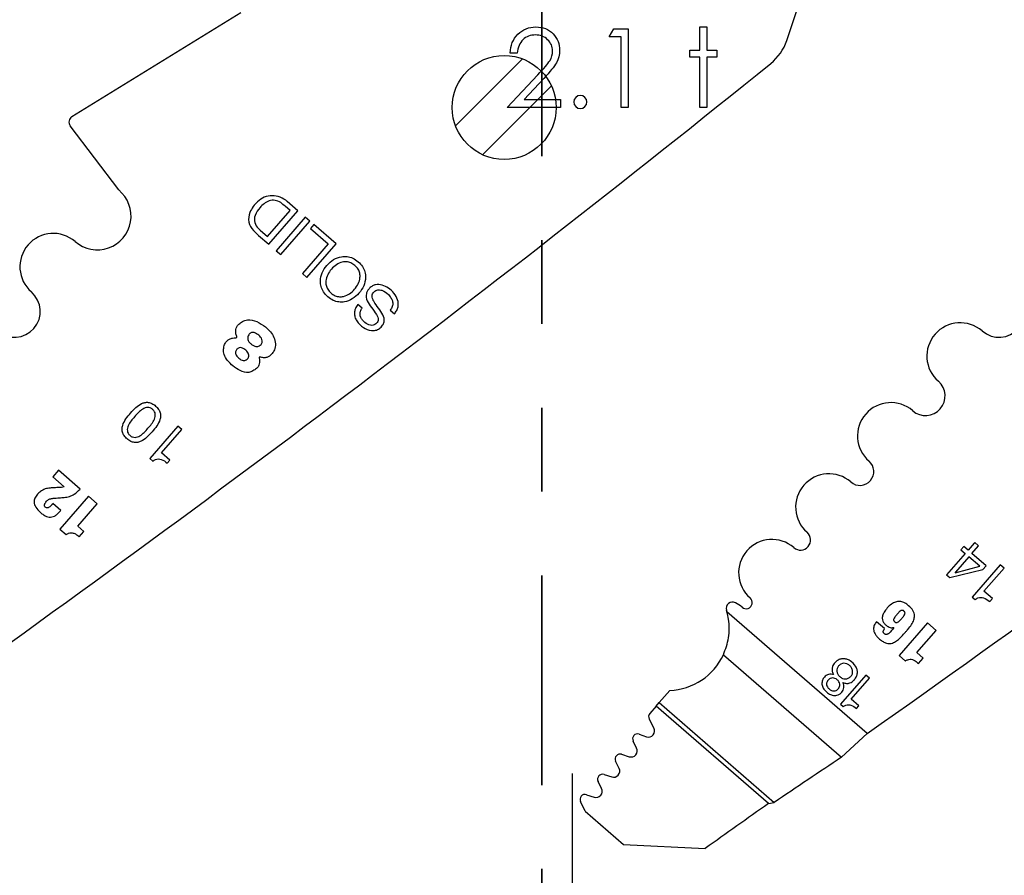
# Model space of a CAD drawing. Header units: inches. Extents: x 0.1 to 87.3, y 0.1 to 33.9.
# Tile 41 of 161: x 11.7 to 12.9, y 22.5 to 23.5. Entities that reach past the tile are written whole.
import ezdxf

# ---------------------------------------------------------------- set-up
doc = ezdxf.new("R2010")
doc.units = ezdxf.units.IN
doc.header["$MEASUREMENT"] = 0
doc.linetypes.add('PHANTOM', pattern=[0.5, 0.25, -0.05, 0.05, -0.05, 0.05, -0.05])
doc.layers.add('DIMENSIONS', color=171, linetype='Continuous')
doc.layers.add('STATION_LINES', color=231, linetype='Continuous')
doc.layers.add('SECTION_VIEWS', color=7, linetype='PHANTOM', lineweight=35)
doc.styles.add('SLDTEXTSTYLE0', font='TXT', dxfattribs={"width": 0.75})
doc.dimstyles.new('SLDDIMSTYLE3', dxfattribs={"dimtxt": 0.125, "dimasz": 0.13, "dimexe": 0, "dimexo": 0.0625, "dimgap": 0.03125, "dimtad": 0, "dimtih": 1, "dimtoh": 1, "dimdec": 4, "dimlfac": 1.333333, "dimrnd": 1e-09, "dimzin": 12, "dimdsep": 46, "dimtxsty": 'SLDTEXTSTYLE0', "dimsah": 1, "dimcen": 0.09, "dimadec": 0, "dimazin": 3, "dimtfac": 1, "dimtdec": 4, "dimtofl": 0, "dimtmove": 0, "dimatfit": 3, "dimfxl": 0, "dimfrac": 2, "dimtolj": 1, "dimtzin": 12, "dimarcsym": 0})

# ---------------------------------------------------------------- blocks, each defined once
blk = doc.blocks.new('SW_HATCH_4')
at = {"color": 0, "linetype": 'Continuous', "lineweight": 18}
for p, q in [((0, 0), (-0.08, -0.08)), ((0.0343, -0.032), (-0.048, -0.1143))]:
    blk.add_line(p, q, dxfattribs=at)
blk = doc.blocks.new('_D_6')
at = {"layer": 'DIMENSIONS'}
for p, q in [((1.8075, 22.5336), (1.8075, 18.1371)), ((31.7987, 22.2074), (31.7987, 18.1371)), ((1.8075, 18.2621), (17.0853, 18.2621)), ((31.7987, 18.2621), (17.7325, 18.2621))]:
    blk.add_line(p, q, dxfattribs=at)
for centre, start, end in [((17.3071, 18.2494), 153.4349, 206.5651), ((17.5106, 18.2494), 333.4349, 26.5651)]:
    blk.add_arc(centre, 0.2219, start, end, dxfattribs=at)
for points in [[(1.8075, 18.2621), (1.9375, 18.2421), (1.9375, 18.2821)], [(31.7987, 18.2621), (31.6687, 18.2821), (31.6687, 18.2421)]]:
    blk.add_solid(points, dxfattribs=at)
at = {"layer": 'DIMENSIONS', "insert": (17.1087, 18.3113), "char_height": 0.125, "attachment_point": 1, "style": 'SLDTEXTSTYLE0'}
blk.add_mtext('39.9883', dxfattribs=at)

msp = doc.modelspace()

# ---------------------------------------------------------------- linework, layer by layer
at = {"color": 7, "linetype": 'Continuous', "lineweight": 25}
for p, q in [((12.617645, 23.488597), (12.79052, 24.008551)), ((11.765568, 23.397865), (11.966845, 23.522049)), ((11.821292, 23.310376), (11.763519, 23.386965)), ((12.025637, 23.285772), (12.019757, 23.290878)), ((12.03483, 23.285629), (12.022317, 23.296496)), ((11.998764, 23.254828), (12.025637, 23.285772)), ((12.000199, 23.245752), (12.03483, 23.285629)), ((12.043774, 23.277862), (12.009143, 23.237985)), ((12.049077, 23.273257), (12.043774, 23.277862)), ((11.987907, 23.264409), (11.989831, 23.262585)), ((12.014446, 23.233379), (12.049077, 23.273257)), ((12.053948, 23.269022), (12.050066, 23.264552)), ((12.050066, 23.264552), (12.071176, 23.246219)), ((12.080369, 23.246077), (12.053948, 23.269022)), ((11.982121, 23.262054), (11.988157, 23.256209)), ((11.988157, 23.256209), (12.000199, 23.245752)), ((11.989831, 23.262585), (11.998764, 23.254828)), ((12.071176, 23.246219), (12.040428, 23.210812)), ((12.045739, 23.2062), (12.080369, 23.246077)), ((12.009143, 23.237985), (12.014446, 23.233379)), ((12.040428, 23.210812), (12.045739, 23.2062)), ((12.111485, 23.169584), (12.106458, 23.173949)), ((12.144912, 23.167009), (12.149939, 23.162643)), ((11.891792, 23.028609), (11.858309, 22.990053)), ((11.872424, 22.996966), (11.896416, 23.024593)), ((11.896416, 23.024593), (11.891792, 23.028609)), ((11.882428, 22.988279), (11.872424, 22.996966)), ((11.858309, 22.990053), (11.861846, 22.986981)), ((11.879221, 22.984586), (11.882428, 22.988279)), ((11.749358, 22.976055), (11.742625, 22.968301)), ((11.775177, 22.953634), (11.749358, 22.976055)), ((11.742625, 22.968301), (11.756142, 22.956562)), ((11.752329, 22.927992), (11.74269, 22.936363)), ((11.785393, 22.945243), (11.751328, 22.906016)), ((11.772504, 22.909589), (11.795696, 22.936295)), ((11.795696, 22.936295), (11.785393, 22.945243)), ((11.751328, 22.906016), (11.758747, 22.899573)), ((11.779924, 22.903146), (11.772504, 22.909589)), ((11.774346, 22.896723), (11.779924, 22.903146)), ((12.841103, 22.889044), (12.833965, 22.880826)), ((12.841847, 22.889803), (12.841103, 22.889044)), ((12.8457, 22.886457), (12.841847, 22.889803)), ((12.830417, 22.87674), (12.808315, 22.851289)), ((12.828748, 22.88536), (12.825198, 22.881272)), ((12.825198, 22.881272), (12.830417, 22.87674)), ((12.833965, 22.880826), (12.828748, 22.88536)), ((12.838315, 22.877045), (12.846099, 22.886009)), ((12.855225, 22.862348), (12.838315, 22.877045)), ((12.846099, 22.886009), (12.8457, 22.886457)), ((12.834768, 22.872961), (12.818814, 22.85459)), ((12.84771, 22.861722), (12.834768, 22.872961)), ((12.812013, 22.848077), (12.851354, 22.85789)), ((12.818498, 22.853994), (12.84771, 22.861722)), ((12.87217, 22.863465), (12.838687, 22.824909)), ((12.851354, 22.85789), (12.855225, 22.862348)), ((12.852803, 22.831824), (12.876794, 22.85945)), ((12.876794, 22.85945), (12.87217, 22.863465)), ((12.808315, 22.851289), (12.812013, 22.848077)), ((12.862807, 22.823136), (12.852803, 22.831824)), ((12.838687, 22.824909), (12.842224, 22.821838)), ((12.859599, 22.819443), (12.862807, 22.823136)), ((12.713491, 22.662077), (12.546427, 22.80716)), ((12.734392, 22.787246), (12.724807, 22.79557)), ((12.745346, 22.788743), (12.745457, 22.788646)), ((12.785602, 22.794076), (12.751731, 22.755074)), ((12.772788, 22.758625), (12.795848, 22.785178)), ((12.795848, 22.785178), (12.785602, 22.794076)), ((12.542217, 22.756142), (12.683001, 22.633882)), ((12.751731, 22.755074), (12.759108, 22.748668)), ((12.780166, 22.752219), (12.772788, 22.758625)), ((12.77462, 22.745833), (12.780166, 22.752219)), ((12.71211, 22.731738), (12.681948, 22.697007)), ((12.694661, 22.703237), (12.716273, 22.728123)), ((12.716273, 22.728123), (12.71211, 22.731738)), ((12.478241, 22.713584), (12.465655, 22.699091)), ((12.703674, 22.69541), (12.694661, 22.703237)), ((12.461997, 22.694879), (12.454476, 22.686219)), ((12.461997, 22.694879), (12.465655, 22.699091)), ((12.59582, 22.578663), (12.461997, 22.694879)), ((12.465655, 22.699091), (12.602787, 22.580001)), ((12.681948, 22.697007), (12.685132, 22.694242)), ((12.700785, 22.692083), (12.703674, 22.69541)), ((12.459365, 22.668794), (12.453703, 22.679608)), ((12.441797, 22.661425), (12.450375, 22.658407)), ((12.683001, 22.633882), (12.713491, 22.662077)), ((12.438685, 22.644866), (12.434544, 22.653235)), ((12.420825, 22.637479), (12.429792, 22.63457)), ((12.417906, 22.62065), (12.413697, 22.62927)), ((12.399907, 22.613337), (12.408995, 22.610389)), ((12.396954, 22.596577), (12.392778, 22.605129)), ((12.378954, 22.589264), (12.388043, 22.586316)), ((12.377493, 22.569451), (12.371826, 22.581056)), ((12.59582, 22.578663), (12.602787, 22.580001)), ((12.377493, 22.569451), (12.423249, 22.529715)), ((12.423249, 22.529715), (12.520501, 22.525131))]:
    msp.add_line(p, q, dxfattribs=at)
at = {"color": 7, "linetype": 'Continuous', "flags": 128}
for points in [[(12.296491, 23.473599), (12.288068, 23.473599), (12.288068, 23.473599), (12.288294, 23.476942), (12.288782, 23.480135), (12.289514, 23.483158), (12.290528, 23.486051), (12.291787, 23.488774), (12.293308, 23.491365), (12.295092, 23.493788), (12.297139, 23.49606), (12.299374, 23.498126), (12.301759, 23.49991), (12.304257, 23.501413), (12.306867, 23.502652), (12.309628, 23.50361), (12.312501, 23.504305), (12.315506, 23.504718), (12.318642, 23.504849), (12.318642, 23.504849), (12.321722, 23.504718), (12.32467, 23.504324), (12.32745, 23.503685), (12.330098, 23.502784), (12.332577, 23.5016), (12.334906, 23.500173), (12.337103, 23.498502), (12.339131, 23.496549), (12.340972, 23.494426), (12.342549, 23.49221), (12.343901, 23.4899), (12.345009, 23.487515), (12.345854, 23.485018), (12.346474, 23.482426), (12.346831, 23.479759), (12.346962, 23.47698), (12.346962, 23.47698), (12.346718, 23.473074), (12.345986, 23.469299), (12.344784, 23.465655), (12.343075, 23.462125), (12.341986, 23.460322), (12.340671, 23.45835), (12.339131, 23.456228), (12.337366, 23.453974), (12.335356, 23.451533), (12.33314, 23.44896), (12.33068, 23.446237), (12.327995, 23.443345), (12.327995, 23.443345), (12.304538, 23.418311), (12.304538, 23.418311), (12.348164, 23.418311), (12.348164, 23.418311), (12.348164, 23.408696), (12.348164, 23.408696), (12.284462, 23.408696), (12.284462, 23.408696), (12.320821, 23.447495), (12.320821, 23.447495), (12.323469, 23.450275), (12.325872, 23.452866), (12.328032, 23.45527), (12.329948, 23.457486), (12.331619, 23.459533), (12.333065, 23.461374), (12.334248, 23.463045), (12.335206, 23.464529), (12.336671, 23.467346), (12.337723, 23.470238), (12.338342, 23.473186), (12.338549, 23.476229), (12.338549, 23.476229), (12.338455, 23.478144), (12.338173, 23.479985), (12.337723, 23.48175), (12.337084, 23.483459), (12.336239, 23.485112), (12.335225, 23.48667), (12.334042, 23.488173), (12.332652, 23.489619), (12.331131, 23.490933), (12.329534, 23.492079), (12.327863, 23.493037), (12.326098, 23.493826), (12.324239, 23.494445), (12.322323, 23.494877), (12.320313, 23.49514), (12.31821, 23.495234), (12.31821, 23.495234), (12.316013, 23.49514), (12.313909, 23.494877), (12.3119, 23.494426), (12.309984, 23.493807), (12.308163, 23.493018), (12.306435, 23.492041), (12.304801, 23.490877), (12.303261, 23.489544), (12.301853, 23.48806), (12.300613, 23.486426), (12.299524, 23.484642), (12.298585, 23.482727), (12.297815, 23.480661), (12.297214, 23.478445), (12.296763, 23.476097), (12.296482, 23.473599)], [(12.411368, 23.502446), (12.428693, 23.502446), (12.428693, 23.502446), (12.428693, 23.408696), (12.428693, 23.408696), (12.42028, 23.408696), (12.42028, 23.408696), (12.42028, 23.49283), (12.42028, 23.49283), (12.405857, 23.49283), (12.405857, 23.49283), (12.411359, 23.502446)], [(12.514038, 23.504849), (12.522443, 23.504849), (12.522443, 23.504849), (12.522443, 23.477205), (12.522443, 23.477205), (12.534462, 23.477205), (12.534462, 23.477205), (12.534462, 23.468792), (12.534462, 23.468792), (12.522443, 23.468792), (12.522443, 23.468792), (12.522443, 23.408696), (12.522443, 23.408696), (12.51403, 23.408696), (12.51403, 23.408696), (12.51403, 23.468792), (12.51403, 23.468792), (12.50201, 23.468792), (12.50201, 23.468792), (12.50201, 23.477205), (12.50201, 23.477205), (12.51403, 23.477205), (12.51403, 23.477205), (12.51403, 23.504849)]]:
    msp.add_lwpolyline(points, dxfattribs=at)
at = {"color": 7, "linetype": 'Continuous', "lineweight": 25}
msp.add_circle((12.280857, 23.408696), 0.062008, dxfattribs=at)
msp.add_circle((12.280857, 23.408696), 0.062008, dxfattribs=at)
for centre, radius, start, end in [((12.561606, 23.507229), 0.059055, 308.881055, 341.608983), ((-0.375557, 39.551282), 20.669291, 305.2028857, 308.8810553), ((0.798193, 39.551282), 20.669291, 305.2028857, 308.8810553), ((11.769506, 23.391482), 0.0075, 121.673975, 217.028), ((11.795732, 23.27925), 0.040276, 229.028, 50.607842), ((12.004024, 23.278784), 0.024634, 89.592626, 134.279063), ((12.004225, 23.276309), 0.027108, 48.132573, 90.054941), ((12.011972, 23.269023), 0.037188, 132.547876, 156.876607), ((12.011827, 23.269071), 0.029971, 137.352024, 158.412712), ((12.010782, 23.272189), 0.027136, 112.129234, 140.700619), ((12.005492, 23.282889), 0.015257, 54.26264, 108.860564), ((11.982544, 23.250998), 0.054545, 46.98188, 54.26264), ((11.995628, 23.276002), 0.019416, 156.876607, 225.920298), ((11.997716, 23.275219), 0.014597, 160.475395, 227.778029), ((11.743264, 23.218833), 0.039744, 49.028, 229.028), ((11.696991, 23.16555), 0.030827, 229.028, 49.028), ((12.870741, 23.16555), 0.030827, 229.028, 49.028), ((12.824468, 23.112267), 0.039744, 49.028, 229.028), ((11.9608, 23.135179), 0.001239, 264.786771, 22.619407), ((11.989622, 23.110154), 0.001038, 70.167736, 207.840326), ((12.783133, 23.064668), 0.023297, 229.028, 49.028), ((12.741797, 23.01707), 0.039744, 49.028, 229.028), ((12.704915, 22.9746), 0.016506, 229.028, 49.028), ((12.668032, 22.932129), 0.039744, 49.028, 229.028), ((12.634054, 22.893003), 0.012077, 229.028, 49.028), ((12.600075, 22.853877), 0.039744, 49.028, 229.028), ((12.818915, 22.854155), 0.000447, 103.023108, 201.171539), ((12.552975, 22.811469), 0.0075, 62.743978, 197.256954), ((12.537654, 22.781728), 0.040955, 49.32279, 62.743978), ((12.569195, 22.818318), 0.007352, 228.766566, 49.028), ((12.475317, 22.787345), 0.073819, 15.570885, 17.256954), ((12.475317, 22.787345), 0.073819, 272.269821, 334.995636), ((12.458935, 22.682347), 0.005906, 139.028, 207.632405), ((12.452825, 22.66537), 0.007382, 250.615669, 27.634436), ((12.439837, 22.655854), 0.005906, 70.613927, 206.331312), ((12.432069, 22.641592), 0.007382, 252.028, 26.329611), ((12.419003, 22.631862), 0.005906, 72.028, 206.028), ((20.061174, 11.563333), 13.303928, 123.6822109, 124.0983679), ((12.411273, 22.617411), 0.007382, 252.028646, 26.028), ((12.398084, 22.60772), 0.005906, 72.026628, 206.028), ((12.390321, 22.593338), 0.007382, 252.028, 26.028), ((12.377132, 22.583647), 0.005906, 72.028, 206.028), ((21.417897, 10.086227), 15.293462, 125.2294904, 125.5756773)]:
    msp.add_arc(centre, radius, start, end, dxfattribs=at)
at = {"color": 7, "linetype": 'Continuous'}
msp.add_arc((12.371604, 23.415306), 0.007813, 90.018487, 89.981513, dxfattribs=at)
at = {"color": 7, "linetype": 'Continuous', "lineweight": 25}
for points, knots in [([(12.070509, 23.183022), (12.072597, 23.181453), (12.076554, 23.178479), (12.083572, 23.176508), (12.09155, 23.176691), (12.1002, 23.180116), (12.108132, 23.186988), (12.113827, 23.195807), (12.116002, 23.204847), (12.115082, 23.212792), (12.112085, 23.219393), (12.107001, 23.225042), (12.100696, 23.229284), (12.093741, 23.231325), (12.085747, 23.231121), (12.077104, 23.227698), (12.069171, 23.220822), (12.063478, 23.212007), (12.061296, 23.202965), (12.062231, 23.195041), (12.065165, 23.188369), (12.068663, 23.184869), (12.070509, 23.183022)], [0, 0, 0, 0, 0.0463655, 0.08789563, 0.12754736, 0.18740357, 0.24999321, 0.31261792, 0.37248754, 0.41214124, 0.45367136, 0.50003678, 0.54639776, 0.58791769, 0.62756057, 0.6874203, 0.75004357, 0.81263178, 0.8724781, 0.91211902, 0.95363895, 1, 1, 1, 1]), ([(12.102908, 23.220329), (12.104301, 23.21892), (12.106929, 23.216262), (12.108922, 23.21111), (12.109218, 23.205056), (12.107135, 23.19831), (12.102689, 23.191716), (12.09678, 23.186388), (12.090401, 23.183389), (12.084353, 23.182818), (12.079022, 23.184127), (12.07422, 23.187293), (12.070413, 23.191604), (12.068371, 23.196698), (12.068088, 23.202766), (12.070161, 23.209504), (12.074607, 23.216103), (12.080516, 23.221428), (12.086904, 23.224434), (12.092939, 23.224989), (12.09832, 23.223739), (12.101318, 23.22151), (12.102908, 23.220329)], [0, 0, 0, 0, 0.04630554, 0.08734223, 0.12688295, 0.1874353, 0.25004552, 0.31261068, 0.37314308, 0.41267962, 0.45371554, 0.50002108, 0.54629916, 0.58732818, 0.62686858, 0.68740892, 0.74997556, 0.81258726, 0.87314755, 0.91269214, 0.95372192, 1, 1, 1, 1]), ([(12.149939, 23.162643), (12.15097, 23.163982), (12.152919, 23.166513), (12.154988, 23.172216), (12.154463, 23.179817), (12.149757, 23.187488), (12.143228, 23.193411), (12.135689, 23.197254), (12.128788, 23.197939), (12.123672, 23.196132), (12.120365, 23.193557), (12.117898, 23.19037), (12.115745, 23.185263), (12.117127, 23.17759), (12.120657, 23.172673), (12.122507, 23.170097)], [0, 0, 0, 0, 0.05867606, 0.11093973, 0.20843947, 0.31230943, 0.41739076, 0.51304424, 0.60383393, 0.64959782, 0.69928843, 0.74795233, 0.78905, 0.88945226, 1, 1, 1, 1]), ([(12.131162, 23.169343), (12.129037, 23.172061), (12.126205, 23.175684), (12.123762, 23.180747), (12.123219, 23.183767), (12.123901, 23.186584), (12.125598, 23.188802), (12.127758, 23.19052), (12.130622, 23.191524), (12.134048, 23.19128), (12.139047, 23.189095), (12.1436, 23.185296), (12.146959, 23.180276), (12.148269, 23.175831), (12.147784, 23.171006), (12.145908, 23.168395), (12.144912, 23.167009)], [0, 0, 0, 0, 0.1651208, 0.22009458, 0.26880526, 0.30926709, 0.35545931, 0.40041604, 0.44027049, 0.4984822, 0.5603391, 0.70038261, 0.77628981, 0.84787089, 0.91926665, 1, 1, 1, 1]), ([(12.106458, 23.173949), (12.105312, 23.172312), (12.103172, 23.169253), (12.10199, 23.163887), (12.102689, 23.158753), (12.105888, 23.152334), (12.112393, 23.146037), (12.120719, 23.142392), (12.127566, 23.142722), (12.132319, 23.144969), (12.135894, 23.148598), (12.13855, 23.15431), (12.136578, 23.162099), (12.133044, 23.166827), (12.131162, 23.169343)], [0, 0, 0, 0, 0.07411221, 0.13850794, 0.20009337, 0.26436048, 0.40329891, 0.53064568, 0.59129078, 0.6541435, 0.72252975, 0.7784945, 0.88210196, 1, 1, 1, 1]), ([(12.122507, 23.170097), (12.124642, 23.167378), (12.127474, 23.163772), (12.130105, 23.158876), (12.130814, 23.15604), (12.130336, 23.153392), (12.128788, 23.151368), (12.126855, 23.149796), (12.124306, 23.14879), (12.121222, 23.148848), (12.116671, 23.150653), (12.112649, 23.153972), (12.109757, 23.158276), (12.1088, 23.162008), (12.109328, 23.166), (12.110731, 23.168332), (12.111485, 23.169584)], [0, 0, 0, 0, 0.1829476, 0.24266996, 0.29400236, 0.33486974, 0.38072853, 0.42592378, 0.46594629, 0.52361882, 0.58453085, 0.72311839, 0.7925197, 0.85683483, 0.92315096, 1, 1, 1, 1]), ([(11.961944, 23.135655), (11.961535, 23.136982), (11.960715, 23.139643), (11.960692, 23.143586), (11.961854, 23.147351), (11.964759, 23.150724), (11.969051, 23.153784), (11.976411, 23.156593), (11.986531, 23.15381), (11.997451, 23.146634), (12.006179, 23.137505), (12.008621, 23.12708), (12.00756, 23.120223), (12.004527, 23.115375), (12.001349, 23.112419), (11.997737, 23.110485), (11.9938, 23.110048), (11.991218, 23.110778), (11.989974, 23.11113)], [0, 0, 0, 0, 0.04026615, 0.08072727, 0.11269397, 0.15275404, 0.20744373, 0.26557386, 0.3755862, 0.49301684, 0.64966827, 0.72475992, 0.79740882, 0.84488385, 0.88865152, 0.92235478, 0.96258481, 1, 1, 1, 1]), ([(11.988282, 23.137172), (11.989814, 23.135635), (11.992062, 23.133379), (11.992664, 23.129633), (11.992051, 23.127617), (11.990923, 23.125995), (11.989277, 23.124521), (11.987115, 23.123619), (11.98456, 23.12358), (11.981744, 23.124664), (11.978959, 23.126715), (11.976558, 23.129183), (11.97518, 23.131843), (11.974962, 23.134331), (11.97559, 23.136514), (11.976797, 23.138302), (11.97823, 23.139624), (11.980165, 23.140497), (11.983976, 23.14038), (11.98654, 23.13847), (11.988282, 23.137172)], [0, 0, 0, 0, 0.1210946, 0.17767789, 0.20711263, 0.24018068, 0.2900797, 0.33218989, 0.37188272, 0.43400925, 0.50157019, 0.56975234, 0.63063177, 0.6693568, 0.7104366, 0.75861476, 0.79170028, 0.82127422, 0.87854815, 1, 1, 1, 1]), ([(11.988705, 23.109669), (11.988964, 23.108626), (11.989517, 23.106408), (11.989079, 23.103168), (11.987935, 23.099993), (11.985267, 23.09713), (11.981409, 23.09443), (11.974708, 23.091722), (11.965812, 23.094632), (11.957471, 23.099981), (11.951138, 23.10663), (11.946779, 23.113384), (11.945951, 23.120274), (11.947216, 23.125919), (11.949774, 23.130232), (11.953284, 23.132706), (11.956972, 23.133939), (11.959465, 23.133945), (11.960688, 23.133948)], [0, 0, 0, 0, 0.03551394, 0.07552623, 0.10667373, 0.14651414, 0.20292244, 0.26373745, 0.3791866, 0.49259587, 0.59512532, 0.68270469, 0.75476926, 0.81942303, 0.87269694, 0.91744517, 0.95948661, 1, 1, 1, 1]), ([(11.972836, 23.119261), (11.973555, 23.118567), (11.974956, 23.117214), (11.976375, 23.114701), (11.976622, 23.112307), (11.975995, 23.110494), (11.974962, 23.109034), (11.973501, 23.107703), (11.971597, 23.106903), (11.969359, 23.1069), (11.966907, 23.107919), (11.964472, 23.109784), (11.962252, 23.111935), (11.960869, 23.114093), (11.960449, 23.115985), (11.960555, 23.117466), (11.961155, 23.118996), (11.962152, 23.120391), (11.963379, 23.121539), (11.965178, 23.122412), (11.967696, 23.122381), (11.970435, 23.121167), (11.972025, 23.119905), (11.972836, 23.119261)], [0, 0, 0, 0, 0.06245523, 0.12165293, 0.17736683, 0.20686447, 0.24004889, 0.28862392, 0.32886057, 0.36646716, 0.42580497, 0.49132204, 0.55799359, 0.61924838, 0.64828272, 0.67799692, 0.71091731, 0.74993664, 0.784652, 0.81519875, 0.87310589, 0.93524754, 1, 1, 1, 1]), ([(11.831248, 23.013556), (11.83267, 23.012456), (11.835279, 23.010439), (11.839811, 23.009038), (11.844091, 23.009177), (11.852254, 23.012058), (11.861214, 23.021941), (11.869742, 23.032205), (11.871434, 23.040664), (11.870977, 23.044926), (11.868922, 23.04918), (11.865415, 23.052901), (11.861239, 23.055853), (11.856738, 23.057292), (11.852454, 23.057147), (11.844316, 23.054285), (11.835353, 23.0444), (11.826818, 23.034148), (11.825109, 23.025661), (11.825571, 23.021404), (11.827595, 23.017112), (11.829958, 23.014811), (11.831248, 23.013556)], [0, 0, 0, 0, 0.03785242, 0.06940235, 0.09827598, 0.12716469, 0.25026147, 0.37286439, 0.40171768, 0.43057696, 0.46212371, 0.499976, 0.53784876, 0.56940436, 0.59826457, 0.62711549, 0.74971452, 0.87280743, 0.90169377, 0.93056833, 0.9621271, 1, 1, 1, 1]), ([(11.861754, 23.048684), (11.862581, 23.047842), (11.864127, 23.046267), (11.8651, 23.04312), (11.864902, 23.040004), (11.862774, 23.033821), (11.856201, 23.026255), (11.849624, 23.018686), (11.843824, 23.015734), (11.840761, 23.015096), (11.837541, 23.015654), (11.834684, 23.017512), (11.832443, 23.020081), (11.831439, 23.023191), (11.831642, 23.026313), (11.833752, 23.032469), (11.840324, 23.040042), (11.846894, 23.047611), (11.852719, 23.050584), (11.855776, 23.051217), (11.859029, 23.050695), (11.860804, 23.049385), (11.861754, 23.048684)], [0, 0, 0, 0, 0.03371816, 0.06300394, 0.09201812, 0.12277789, 0.25038489, 0.37730348, 0.40801074, 0.43700191, 0.46628209, 0.5, 0.53371791, 0.56299809, 0.59198926, 0.62269652, 0.74961511, 0.87722211, 0.90798188, 0.93699606, 0.96628184, 1, 1, 1, 1]), ([(11.861846, 22.986981), (11.862936, 22.987739), (11.864969, 22.989154), (11.868578, 22.989793), (11.873712, 22.9889), (11.876914, 22.986393), (11.879221, 22.984586)], [0, 0, 0, 0, 0.20439566, 0.38146209, 0.55427119, 1, 1, 1, 1]), ([(11.739565, 22.954927), (11.737556, 22.954678), (11.733459, 22.954169), (11.728309, 22.951348), (11.724329, 22.947455), (11.721231, 22.943213), (11.719927, 22.937549), (11.72238, 22.931168), (11.726922, 22.926549), (11.731439, 22.923011), (11.73501, 22.921127), (11.73838, 22.920187), (11.740506, 22.920382), (11.741516, 22.920475)], [0, 0, 0, 0, 0.105216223, 0.214452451, 0.299043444, 0.395635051, 0.48592189, 0.589694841, 0.73702525, 0.82043506, 0.889116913, 0.947315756, 1, 1, 1, 1]), ([(11.750801, 22.955562), (11.748704, 22.955443), (11.744959, 22.95523), (11.741214, 22.95502), (11.739565, 22.954927)], [0, 0, 0, 0, 0.55988505, 1, 1, 1, 1]), ([(11.756142, 22.956562), (11.75518, 22.956238), (11.753444, 22.955652), (11.751616, 22.95559), (11.750801, 22.955562)], [0, 0, 0, 0, 0.55441248, 1, 1, 1, 1]), ([(11.756269, 22.943714), (11.758467, 22.94403), (11.762655, 22.944632), (11.769387, 22.947785), (11.772992, 22.951426), (11.775177, 22.953634)], [0, 0, 0, 0, 0.30325275, 0.57767855, 1, 1, 1, 1]), ([(11.74269, 22.936363), (11.74242, 22.936052), (11.742032, 22.935605), (11.741592, 22.935098), (11.741398, 22.934875), (11.741313, 22.934777), (11.741275, 22.934734), (11.741259, 22.934715), (11.741252, 22.934707), (11.741249, 22.934703), (11.741247, 22.934702), (11.741246, 22.934701), (11.74063, 22.933991), (11.739513, 22.932823), (11.73792, 22.931666), (11.736708, 22.931195), (11.735833, 22.931097), (11.734766, 22.931294), (11.733628, 22.932059), (11.732803, 22.933213), (11.732669, 22.93436), (11.732844, 22.935327), (11.733752, 22.937376), (11.735821, 22.939859), (11.739319, 22.942306), (11.741965, 22.94257), (11.743335, 22.942706)], [0, 0, 0, 0, 0.043676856, 0.062882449, 0.071328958, 0.075044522, 0.076679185, 0.077398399, 0.077714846, 0.077854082, 0.077915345, 0.077942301, 0.07796348, 0.17782687, 0.249066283, 0.284948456, 0.314782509, 0.341342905, 0.398614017, 0.45608643, 0.485423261, 0.518873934, 0.559326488, 0.722160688, 0.856201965, 1, 1, 1, 1]), ([(11.743335, 22.942706), (11.745749, 22.942895), (11.75006, 22.943233), (11.754371, 22.943567), (11.756269, 22.943714)], [0, 0, 0, 0, 0.55991476, 1, 1, 1, 1]), ([(11.741516, 22.920475), (11.742596, 22.920773), (11.744832, 22.921392), (11.748554, 22.923974), (11.75085, 22.926418), (11.752329, 22.927992)], [0, 0, 0, 0, 0.24939689, 0.5164971, 1, 1, 1, 1]), ([(11.758747, 22.899573), (11.759689, 22.900145), (11.761429, 22.9012), (11.764357, 22.901865), (11.767477, 22.901383), (11.770866, 22.899577), (11.773092, 22.897751), (11.774346, 22.896723)], [0, 0, 0, 0, 0.188815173, 0.348419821, 0.504940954, 0.72116996, 1, 1, 1, 1]), ([(12.724807, 22.79557), (12.723784, 22.794228), (12.721758, 22.791572), (12.720896, 22.787234), (12.721613, 22.783688), (12.722997, 22.780783), (12.725302, 22.777737), (12.72854, 22.774605), (12.73227, 22.771756), (12.736293, 22.769858), (12.74019, 22.769283), (12.74439, 22.770072), (12.748851, 22.772582), (12.753574, 22.776773), (12.757338, 22.780947), (12.759957, 22.783981), (12.761111, 22.785308), (12.761618, 22.785892), (12.761841, 22.786149), (12.761939, 22.786262), (12.761982, 22.786312), (12.762001, 22.786334), (12.76201, 22.786344), (12.762013, 22.786348), (12.762015, 22.78635), (12.763654, 22.788237), (12.766423, 22.791764), (12.769263, 22.797178), (12.770434, 22.802978), (12.76836, 22.80943), (12.763555, 22.814329), (12.758568, 22.818046), (12.753615, 22.819872), (12.748446, 22.819678), (12.741318, 22.816316), (12.73581, 22.810408), (12.73213, 22.803997), (12.731277, 22.799836), (12.732085, 22.796128), (12.734093, 22.79319), (12.736306, 22.791075), (12.738575, 22.789542), (12.740783, 22.788605), (12.743193, 22.788142), (12.744657, 22.78855), (12.745346, 22.788743)], [0, 0, 0, 0, 0.0312, 0.06176405, 0.07860982, 0.0979951, 0.12121112, 0.14945017, 0.18176298, 0.20832183, 0.23148433, 0.25395368, 0.28670257, 0.32547422, 0.37130294, 0.39136824, 0.40019718, 0.40408167, 0.40579078, 0.40654277, 0.40687365, 0.40701923, 0.40708329, 0.40711147, 0.40712387, 0.40713362, 0.45370541, 0.49035999, 0.52026818, 0.56157695, 0.61037976, 0.64605252, 0.67706748, 0.70679135, 0.73981175, 0.82145136, 0.85243758, 0.87692357, 0.89869376, 0.92121186, 0.94221731, 0.95550269, 0.97200936, 0.98681748, 1, 1, 1, 1]), ([(12.842224, 22.821838), (12.843314, 22.822596), (12.845347, 22.82401), (12.848956, 22.82465), (12.85409, 22.823757), (12.857292, 22.82125), (12.859599, 22.819443)], [0, 0, 0, 0, 0.20438604, 0.38145238, 0.55426513, 1, 1, 1, 1]), ([(12.542217, 22.756142), (12.544669, 22.762763), (12.549569, 22.775999), (12.549508, 22.79422), (12.547118, 22.804257), (12.546427, 22.80716)], [0, 0, 0, 0, 0.41569, 0.83097327, 1, 1, 1, 1]), ([(12.746333, 22.795426), (12.746093, 22.795652), (12.745642, 22.796077), (12.745186, 22.796874), (12.745035, 22.797774), (12.74531, 22.799267), (12.746672, 22.801524), (12.748982, 22.804331), (12.751458, 22.80701), (12.753563, 22.80862), (12.755017, 22.809075), (12.755918, 22.809059), (12.756736, 22.80875), (12.757468, 22.808207), (12.758118, 22.807553), (12.758577, 22.806762), (12.758724, 22.805862), (12.758446, 22.804371), (12.757079, 22.802114), (12.754768, 22.799308), (12.752293, 22.79663), (12.750191, 22.795022), (12.748739, 22.794566), (12.747842, 22.794581), (12.747022, 22.794883), (12.746569, 22.79524), (12.746333, 22.795426)], [0, 0, 0, 0, 0.02364553, 0.0444495, 0.06486445, 0.08797674, 0.15215364, 0.25115227, 0.35032482, 0.41497169, 0.4383393, 0.45866476, 0.47859162, 0.50024898, 0.52384399, 0.54459456, 0.56496751, 0.58806124, 0.6522766, 0.75139672, 0.85044566, 0.91502082, 0.93835167, 0.95862189, 0.97846293, 1, 1, 1, 1]), ([(12.732675, 22.783709), (12.732713, 22.784012), (12.732794, 22.784661), (12.733366, 22.785882), (12.733984, 22.786703), (12.734392, 22.787246)], [0, 0, 0, 0, 0.22797576, 0.48969077, 1, 1, 1, 1]), ([(12.734044, 22.781167), (12.73381, 22.781386), (12.733375, 22.781793), (12.732788, 22.782626), (12.732717, 22.783308), (12.732675, 22.783709)], [0, 0, 0, 0, 0.32293645, 0.60155288, 1, 1, 1, 1]), ([(12.745457, 22.788646), (12.743575, 22.786128), (12.741409, 22.783229), (12.738204, 22.780806), (12.737029, 22.780366), (12.735911, 22.780298), (12.734875, 22.780558), (12.734321, 22.780964), (12.734044, 22.781167)], [0, 0, 0, 0, 0.61923529, 0.71266418, 0.79287257, 0.86459794, 0.93236841, 1, 1, 1, 1]), ([(12.698251, 22.726244), (12.699227, 22.727544), (12.701062, 22.729986), (12.702133, 22.734368), (12.701659, 22.738618), (12.699137, 22.744001), (12.694702, 22.748362), (12.689298, 22.750937), (12.685078, 22.751618), (12.680871, 22.750936), (12.677121, 22.748861), (12.674426, 22.746092), (12.672484, 22.743051), (12.671496, 22.739752), (12.671777, 22.735923), (12.672955, 22.733659), (12.673576, 22.732466)], [0, 0, 0, 0, 0.07798646, 0.14650303, 0.21244068, 0.28111749, 0.4308807, 0.50152716, 0.56843665, 0.63445804, 0.70398697, 0.77194975, 0.81944064, 0.87756504, 0.93548769, 1, 1, 1, 1]), ([(12.759108, 22.748668), (12.760046, 22.749236), (12.761775, 22.750285), (12.764687, 22.750946), (12.767788, 22.750467), (12.771159, 22.74867), (12.773373, 22.746855), (12.77462, 22.745833)], [0, 0, 0, 0, 0.18880373, 0.34839281, 0.50490348, 0.72113833, 1, 1, 1, 1]), ([(12.680875, 22.729996), (12.680015, 22.730911), (12.678341, 22.732693), (12.677261, 22.736215), (12.677514, 22.739805), (12.679305, 22.742989), (12.68216, 22.745238), (12.685666, 22.746167), (12.689325, 22.745577), (12.6926, 22.743526), (12.69513, 22.740603), (12.69646, 22.737073), (12.696128, 22.733357), (12.694208, 22.730139), (12.691257, 22.727807), (12.687648, 22.727044), (12.683959, 22.727759), (12.681931, 22.72923), (12.680875, 22.729996)], [0, 0, 0, 0, 0.06411816, 0.124833, 0.1841062, 0.24531784, 0.30777253, 0.36690151, 0.42738699, 0.49372951, 0.56242441, 0.62382842, 0.68329789, 0.74847246, 0.81218192, 0.87187547, 0.93332938, 1, 1, 1, 1]), ([(12.673576, 22.732466), (12.672575, 22.732681), (12.670586, 22.733107), (12.667543, 22.732678), (12.664737, 22.731503), (12.662077, 22.729218), (12.659994, 22.72575), (12.659283, 22.721011), (12.661071, 22.715772), (12.664845, 22.711516), (12.669484, 22.70844), (12.673854, 22.707343), (12.677644, 22.707696), (12.680739, 22.709026), (12.683257, 22.711207), (12.685012, 22.713949), (12.685797, 22.716916), (12.68578, 22.720008), (12.685026, 22.721901), (12.684648, 22.722852)], [0, 0, 0, 0, 0.04723296, 0.09382896, 0.1401372, 0.18681421, 0.25436259, 0.32375212, 0.40237712, 0.50300643, 0.58275745, 0.65806555, 0.70700464, 0.75715132, 0.81196295, 0.8593398, 0.90610428, 0.95282337, 1, 1, 1, 1]), ([(12.67896, 22.71541), (12.678451, 22.714902), (12.677483, 22.713934), (12.675625, 22.713119), (12.673378, 22.712863), (12.67075, 22.713529), (12.668171, 22.71524), (12.666123, 22.717526), (12.665156, 22.720004), (12.665176, 22.722212), (12.665802, 22.724096), (12.667187, 22.726092), (12.669319, 22.72788), (12.672251, 22.728664), (12.675184, 22.728112), (12.677769, 22.72643), (12.679844, 22.724115), (12.680922, 22.721563), (12.680952, 22.719234), (12.680322, 22.717192), (12.679434, 22.71603), (12.67896, 22.71541)], [0, 0, 0, 0, 0.04452278, 0.0847977, 0.12373234, 0.18389103, 0.24936032, 0.31451075, 0.37268422, 0.41044727, 0.45014551, 0.49459347, 0.5607385, 0.61935054, 0.6777707, 0.74136335, 0.80848903, 0.8694818, 0.90932885, 0.95165922, 1, 1, 1, 1]), ([(12.684648, 22.722852), (12.686035, 22.722438), (12.688722, 22.721636), (12.692637, 22.722242), (12.695873, 22.723841), (12.697441, 22.725426), (12.698251, 22.726244)], [0, 0, 0, 0, 0.28705013, 0.55604652, 0.77072631, 1, 1, 1, 1]), ([(12.685132, 22.694242), (12.686114, 22.694925), (12.687946, 22.696198), (12.691197, 22.696774), (12.695822, 22.695969), (12.698706, 22.693711), (12.700785, 22.692083)], [0, 0, 0, 0, 0.20441003, 0.38148776, 0.5542935, 1, 1, 1, 1])]:
    msp.add_open_spline(points, degree=3, knots=knots, dxfattribs=at)
at = {"layer": 'SECTION_VIEWS'}
msp.add_line((12.325886, 29.600656), (12.325886, 19.469849), dxfattribs=at)
at = {"layer": 'STATION_LINES'}
msp.add_line((12.362435, 19.600705), (12.362435, 22.614639), dxfattribs=at)

# ---------------------------------------------------------------- block references
at = {"color": 5, "linetype": 'Continuous', "lineweight": 18}
msp.add_blockref('SW_HATCH_4', (12.302833, 23.466679), dxfattribs=at)

# ---------------------------------------------------------------- dimensions: what is measured, and where the dimension line sits
at = {"layer": 'DIMENSIONS'}
dim = msp.add_linear_dim(base=(1.807477, 18.262123), p1=(31.798685, 22.257365), p2=(1.807477, 22.583647), text='(<>)', dimstyle='SLDDIMSTYLE3', dxfattribs=at)
dim.commit()
dim.dimension.update_dxf_attribs({"geometry": '_D_6', "text_midpoint": (17.408862, 18.262123), "dimtype": 160})

doc.saveas('drawing.dxf')
